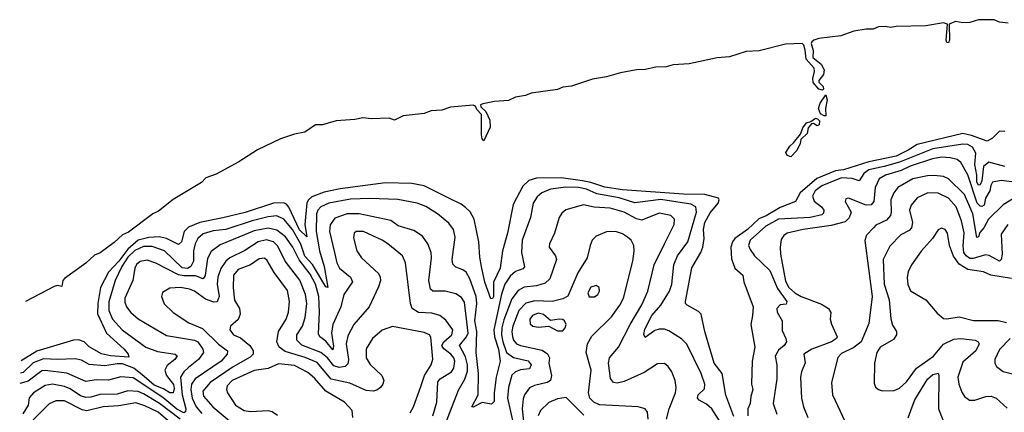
# Model space of a CAD drawing. Extents: x 1443846 to 1577407, y 839182 to 927291.
# Tile 135 of 256: x 1447519 to 1453132, y 909355 to 911591. Entities that reach past the tile are written whole.
import ezdxf

# ---------------------------------------------------------------- set-up
doc = ezdxf.new("R2010")
doc.units = 0

msp = doc.modelspace()

# ---------------------------------------------------------------- linework, layer by layer
at = {"layer": '0CON20XD'}
for points in [[(1453155, 911570), (1453105, 911576.7), (1453075, 911589.7), (1452985, 911590.6), (1452935, 911574.7), (1452895, 911572.7), (1452855, 911580.3), (1452818.9, 911565), (1452820.5, 911475), (1452815, 911458.1), (1452805, 911460.6), (1452801.6, 911475), (1452808, 911565), (1452785, 911572.9), (1452684, 911556), (1452515, 911552.2), (1452485, 911546), (1452455, 911552), (1452415, 911549.1), (1452385, 911536.1), (1452345, 911536.2), (1452274.7, 911524.7), (1452200.8, 911499.2), (1452075, 911484), (1452045.5, 911474.5), (1452034.1, 911465), (1452032.1, 911455), (1452042, 911415), (1452040.3, 911375), (1452087.9, 911337.9), (1452104.8, 911305), (1452101.7, 911278.3), (1452075.2, 911245), (1452075.8, 911235), (1452100.5, 911210.5), (1452100.9, 911195), (1452095, 911189.7), (1452074.1, 911194.1), (1452043.5, 911233.5), (1452040.8, 911255), (1452050.8, 911295), (1452048.8, 911315), (1452001.9, 911365), (1451997.9, 911417.9), (1451989.4, 911445), (1451980, 911455), (1451885, 911451.2), (1451735, 911413.1), (1451661.2, 911408.8), (1451565, 911379.3), (1451495, 911373.4), (1451335, 911338.6), (1451245, 911333.3), (1451205, 911321.8), (1451145, 911320.8), (1451085, 911306.2), (1451035, 911304.5), (1450945, 911288.8), (1450865, 911265.9), (1450785, 911251.4), (1450665, 911212), (1450615, 911206.5), (1450585, 911192.9), (1450435, 911172), (1450401.7, 911158.3), (1450345, 911149.1), (1450305, 911130.8), (1450225, 911124.4), (1450158.8, 911111.2), (1450145.4, 911105), (1450148, 911095), (1450177, 911067), (1450198.5, 911018.5), (1450201.7, 910978.3), (1450165, 910900), (1450155, 910912.9), (1450150.8, 910935), (1450151.5, 911051.5), (1450125, 911079.2), (1450117.5, 911097.5), (1450104.8, 911104.8), (1449975, 911093.4), (1449925, 911075.1), (1449865, 911072.4), (1449825, 911056.1), (1449705, 911042.6), (1449655, 911019.1), (1449625, 911029.3), (1449525, 911025.2), (1449475, 911031.9), (1449428.7, 911021.3), (1449324, 911015), (1449245, 910992.3), (1449205, 910991), (1449145, 910950), (1449085, 910938.2), (1449005, 910912.3), (1448875, 910848.8), (1448768.7, 910781.3), (1448638.4, 910711.6), (1448580.6, 910689.4), (1448555, 910663.2), (1448394.2, 910565.8), (1448310.6, 910499.4), (1448278, 910485), (1448138.9, 910381.1), (1448105, 910365.6), (1448058.3, 910321.7), (1447977.7, 910262.3), (1447945, 910248.6), (1447896.2, 910203.8), (1447773.7, 910116.3), (1447764.2, 910105), (1447758.8, 910071.2), (1447735, 910076.4), (1447715, 910071.4), (1447551.7, 909986.2)], [(1452105, 911042.2), (1452085, 911053.9), (1452073, 911085), (1452082.7, 911115), (1452115, 911162.5), (1452123.1, 911135), (1452113.4, 911085), (1452115, 911044), (1452105, 911042.2)], [(1451915, 910809.5), (1451895, 910817.5), (1451887.1, 910835), (1451909.2, 910870.7), (1451931.3, 910888.7), (1451970.8, 910939.3), (1451983.5, 910975), (1452005, 911002.9), (1452029.1, 911010.9), (1452055, 911029.4), (1452066.8, 911026.8), (1452078.2, 911015), (1452077.5, 910992.5), (1452065, 910986.7), (1452045, 910998.9), (1452032.8, 910997.2), (1452014.5, 910975), (1452008.2, 910941.8), (1451972.1, 910907.9), (1451968.6, 910885), (1451948.9, 910845), (1451915, 910809.5)], [(1453135, 910954.4), (1453104.2, 910955.8), (1453064.6, 910915.4), (1453035, 910898.8), (1452945, 910931.9), (1452895, 910941.6), (1452635, 910880.4), (1452585, 910846.8), (1452515, 910813.9), (1452359.4, 910780.6), (1452215.8, 910735), (1452169.7, 910730.3), (1452063.5, 910686.5), (1451968.5, 910605), (1451941.5, 910555), (1451855, 910521.2), (1451775, 910473.9), (1451732.7, 910457.3), (1451668.8, 910395), (1451596.5, 910345), (1451582.8, 910325), (1451573.4, 910295), (1451577.7, 910227.7), (1451596.3, 910176.3), (1451641.5, 910135), (1451647, 910097), (1451701.4, 909955), (1451697.3, 909905), (1451688, 909855), (1451709.2, 909725), (1451694.6, 909645), (1451691.4, 909515), (1451698.6, 909485), (1451686.9, 909445), (1451684, 909405), (1451669.2, 909375), (1451670.6, 909335)], [(1453135, 910753.6), (1453045, 910780), (1453014.2, 910755), (1453005, 910672.2), (1452995, 910649.3), (1452985, 910648.8), (1452975.6, 910665), (1452976.2, 910705), (1452964.9, 910765), (1452969.8, 910829.8), (1452950.5, 910865), (1452925, 910880.3), (1452895, 910881.1), (1452725, 910855.8), (1452535, 910779.2), (1452447.2, 910755), (1452359.2, 910735), (1452331.9, 910715), (1452305, 910673.2), (1452265, 910685.6), (1452205, 910689.1), (1452092.3, 910645), (1452053.7, 910615), (1452039.2, 910585), (1452047.9, 910557.9), (1452089.4, 910525), (1452104.1, 910505), (1452101.2, 910488.8), (1452091.6, 910478.4), (1452025, 910463.4), (1451845, 910453.8), (1451773.6, 910415), (1451684.1, 910335), (1451673.8, 910305), (1451682.5, 910282.5), (1451708.9, 910245), (1451795, 910163.1), (1451839.7, 910059.7), (1451892.5, 909985), (1451888.7, 909971.3), (1451855, 909967.2), (1451836.1, 909945), (1451837.1, 909925), (1451866.2, 909875), (1451865, 909820), (1451886.7, 909775), (1451890, 909755), (1451877.5, 909735), (1451845, 909708.5), (1451826.6, 909675), (1451835.3, 909625), (1451835.7, 909545), (1451814.6, 909405), (1451835, 909343.1)], [(1453175, 910667), (1453115, 910675.3), (1453065, 910665.5), (1453055.7, 910645.7), (1453049.4, 910615), (1453025.9, 910575), (1453017.6, 910535), (1453005, 910526.4), (1452995, 910527.7), (1452977.3, 910545), (1452925, 910706.4), (1452885, 910777.7), (1452863.8, 910793.8), (1452824.3, 910804.3), (1452775, 910808), (1452722.1, 910797.9), (1452595, 910756.8), (1452545, 910731.9), (1452455, 910705.2), (1452418.8, 910685), (1452395.3, 910635), (1452388.8, 910555), (1452373.7, 910536.3), (1452345, 910534.3), (1452245, 910574.2), (1452229.2, 910570.8), (1452224.3, 910555), (1452260, 910495), (1452247.8, 910462.2), (1452225, 910440), (1452145, 910418.3), (1451984.8, 910395.2), (1451894.8, 910375.2), (1451875, 910361.2), (1451861, 910339), (1451854.4, 910295.6), (1451856.1, 910255), (1451885, 910101.9), (1451903.9, 910065), (1451937.5, 910035), (1451975, 910014.8), (1452090.9, 909970.9), (1452130, 909945), (1452143.2, 909923.2), (1452140, 909885), (1452146.6, 909856.6), (1452178.9, 909785), (1452175.5, 909775), (1452146.4, 909755), (1452035, 909713.7), (1451989.1, 909685), (1451996.8, 909636.8), (1451975.4, 909584.6), (1451970, 909555), (1451976.5, 909435), (1451988.2, 909385), (1452012.1, 909325)], [(1450727.1, 910672.9), (1450605, 910689.9), (1450465, 910688.5), (1450421.2, 910675), (1450387.3, 910642.7), (1450332.3, 910537.7), (1450300.5, 910375), (1450271.1, 910275), (1450257.8, 910175), (1450219.4, 910095), (1450220, 910015), (1450215, 910002.2), (1450205, 910000), (1450170.8, 910095), (1450151.1, 910185), (1450141.4, 910238.6), (1450136.9, 910325), (1450110.7, 910455), (1450086.6, 910496.6), (1450061.3, 910521.3), (1450035, 910540.8), (1449965.8, 910575), (1449825, 910643.5), (1449755, 910658.6), (1449605, 910660.9), (1449345, 910627.2), (1449255, 910609.2), (1449185, 910582.4), (1449165, 910565.3), (1449155, 910547.1), (1449144.8, 910425), (1449155, 910354.2), (1449115, 910393.3), (1449053.2, 910523.2), (1449040.3, 910540.3), (1449025, 910548.3), (1448965, 910546.2), (1448805, 910491.9), (1448677.4, 910462.6), (1448545.1, 910434.9), (1448481.5, 910408.5), (1448456.2, 910385), (1448440.7, 910325), (1448425, 910310.4), (1448355.4, 910345.4), (1448315, 910353.4), (1448255, 910350.7), (1448195, 910335.5), (1448135, 910283.1), (1448085, 910214.7), (1448025, 910152), (1447980.3, 910065), (1447963.6, 909973.6), (1447962.2, 909915), (1448014.1, 909805), (1448115, 909714.6), (1448137.7, 909685), (1448141.2, 909668.8), (1448036.1, 909676.1), (1447985, 909686.8), (1447915, 909727.2), (1447886.1, 909756.1), (1447855, 909767.5), (1447825.3, 909764.7), (1447616.9, 909703.1), (1447527.9, 909647.9)], [(1453185, 910571.8), (1453125, 910536), (1453041.9, 910455), (1453016.4, 910405), (1452992.1, 910377.9), (1452985, 910353.8), (1452975, 910350.8), (1452952.4, 910485), (1452904.6, 910594.6), (1452813.7, 910683.7), (1452785, 910697.2), (1452733.3, 910703.3), (1452695, 910702), (1452610, 910685), (1452526.2, 910635), (1452502.8, 910605), (1452485.8, 910565), (1452487.8, 910495), (1452483.1, 910475), (1452460.4, 910449.6), (1452399.6, 910420.4), (1452386.5, 910405), (1452346.9, 910363.1), (1452337.3, 910332.7), (1452378.9, 910015), (1452360.3, 909859.7), (1452316.8, 909755), (1452275, 909724.1), (1452205, 909690), (1452183.7, 909666.3), (1452147.3, 909525), (1452152.7, 909455), (1452225, 909300)], [(1451522.5, 909285), (1451464.8, 909374.8), (1451435, 909401.8), (1451393.3, 909423.3), (1451382.5, 909435), (1451387.3, 909455), (1451422.6, 909487.4), (1451425.4, 909515), (1451404.6, 909575), (1451322, 909742), (1451292.6, 909772.6), (1451219.1, 909819.1), (1451195, 909828), (1451165, 909827.8), (1451140.1, 909819.9), (1451085, 909781.2), (1451077.1, 909797.1), (1451082.7, 909827.3), (1451123.7, 909906.3), (1451174.8, 909965.2), (1451223.6, 910045), (1451236.3, 910085), (1451248.4, 910195), (1451269.2, 910245), (1451327.4, 910325), (1451377.2, 910495), (1451374.6, 910525), (1451345, 910539.7), (1451175, 910566.7), (1451025, 910547.4), (1450936, 910576), (1450809.6, 910599.6), (1450751.2, 910625), (1450705, 910634.9), (1450633.3, 910636.7), (1450545, 910624.8), (1450495.2, 910604.8), (1450468.5, 910581.5), (1450446.5, 910545), (1450430.7, 910465), (1450383.5, 910335), (1450379.7, 910265), (1450397.1, 910182.9), (1450387.7, 910172.3), (1450345, 910156.9), (1450315, 910130.6), (1450284.8, 910085), (1450265, 910027.8), (1450222.4, 909825), (1450225.6, 909785), (1450249.2, 909715), (1450257.6, 909645), (1450236.2, 909555), (1450223.5, 909465), (1450223.8, 909416.2), (1450208.2, 909401.8), (1450155, 909410.4), (1450105, 909383.6), (1450097.5, 909385), (1450131.8, 909455), (1450134.8, 909575.2), (1450120.8, 909695), (1450124.4, 909815), (1450113.5, 909875), (1450125.1, 909975), (1450121.9, 910015), (1450085, 910115.5), (1450065, 910152.7), (1450045, 910166.9), (1450005, 910180.9), (1449988, 910198), (1449983.9, 910225), (1450002.1, 910352.1), (1449991.5, 910395), (1449965, 910431.8), (1449900.9, 910485), (1449835, 910527.6), (1449785, 910545.3), (1449675, 910566.4), (1449515, 910572.5), (1449405, 910568.1), (1449280.8, 910545), (1449234.9, 910525.1), (1449217.9, 910505), (1449211, 910485), (1449210, 910385), (1449227.5, 910275), (1449254.6, 910185), (1449275, 910066.2), (1449265, 910070), (1449187.3, 910197.3), (1449144.2, 910244.2), (1449122, 910312), (1449074.9, 910395), (1449025, 910453.8), (1448985, 910473.1), (1448935, 910467.7), (1448845, 910445.7), (1448695, 910395.2), (1448621.1, 910388.9), (1448565, 910371.2), (1448534.8, 910345.2), (1448518.8, 910315), (1448510.6, 910275), (1448510, 910215), (1448494.1, 910185), (1448475, 910174.3), (1448445, 910177.8), (1448345, 910274.3), (1448275, 910298.7), (1448225, 910299.2), (1448175, 910277), (1448135, 910238.3), (1448101.3, 910185), (1448064, 910105), (1448026.8, 909983.2), (1448027.7, 909935), (1448047.1, 909885), (1448103.8, 909825), (1448238.9, 909725), (1448305, 909701.2), (1448405.9, 909685.9), (1448416.3, 909676.3), (1448402.9, 909655), (1448359.3, 909620.7), (1448346, 909595), (1448355.8, 909565), (1448395, 909513.8), (1448399.4, 909490.6), (1448394.2, 909465.8), (1448375, 909465.3), (1448337.8, 909487.8), (1448285, 909508.4), (1448227.9, 909557.9), (1448169, 909605), (1448105, 909630.3), (1448075, 909631), (1448005, 909618.8), (1447915, 909627.6), (1447871, 909651), (1447835, 909659.5), (1447735, 909654.5), (1447655, 909658.9), (1447595, 909635.8), (1447538.5, 909581.5), (1447523, 909577.5)], [(1451590.9, 909330.9), (1451545, 909452.5), (1451523.3, 909575), (1451478.7, 909635), (1451425.5, 909815.5), (1451403.8, 909913.8), (1451388.8, 909928.8), (1451324.3, 909965), (1451314.5, 909975), (1451314.6, 909985), (1451351.8, 910178.2), (1451403, 910265), (1451414.2, 910295.8), (1451421.1, 910345), (1451417.9, 910395), (1451425.5, 910435), (1451455, 910489.8), (1451500.8, 910545), (1451506.7, 910565), (1451502.5, 910575), (1451425, 910595.7), (1451302.7, 910597.3), (1450955, 910621.2), (1450855, 910637.4), (1450774.2, 910664.2), (1450727.1, 910672.9)], [(1453152.7, 910425), (1453115, 910368.8), (1453119.2, 910255), (1453114.7, 910225.3), (1453105.2, 910214.8), (1453046.7, 910246.7), (1453025, 910252.3), (1452955, 910230.3), (1452935, 910231.4), (1452915.2, 910245), (1452901.4, 910265), (1452897.8, 910302.2), (1452902.8, 910377.2), (1452887.9, 910445), (1452858.6, 910525), (1452815, 910573.5), (1452755, 910603.2), (1452696.1, 910603.9), (1452634.8, 910575.2), (1452600.4, 910535), (1452592, 910505), (1452608.4, 910435), (1452604.1, 910405), (1452589.9, 910390.1), (1452542.7, 910365), (1452479.8, 910300.2), (1452440.9, 910225), (1452448.1, 910085), (1452475.3, 909995), (1452485, 909886.7), (1452495, 909851.2), (1452516.9, 909815), (1452517.8, 909795), (1452501.5, 909768.5), (1452425.4, 909725), (1452406.2, 909695), (1452392.5, 909635), (1452390.5, 909520.5), (1452398.3, 909498.3), (1452414.3, 909484.3), (1452437.3, 909477.3), (1452505, 909478.1), (1452535, 909491.9), (1452575, 909527.8), (1452631.3, 909605), (1452729.3, 909675), (1452785, 909743.3), (1452845, 909770.4), (1452884.6, 909775.4), (1452965.9, 909765.9), (1452984.2, 909755), (1452988.1, 909745), (1452969.3, 909705), (1452895, 909640), (1452867.9, 909555), (1452872.7, 909515), (1452890, 909470), (1452905.5, 909445.5), (1452934.6, 909424.6), (1452965, 909422.9), (1453026.3, 909443.7), (1453057, 909447), (1453085, 909435.4), (1453148.3, 909378.3)], [(1451205.6, 909315.6), (1451221.6, 909375), (1451257.7, 909465), (1451261.2, 909495), (1451256.2, 909535), (1451236.5, 909585), (1451216.2, 909616.2), (1451195, 909632.5), (1451155, 909630), (1451078.4, 909581.6), (1450965, 909530), (1450925, 909521.2), (1450905, 909523.5), (1450887, 909547), (1450875.4, 909635), (1450881.5, 909665), (1450932.9, 909725), (1450998.8, 909855), (1451065, 909966.7), (1451099.1, 910045), (1451136.8, 910195), (1451195, 910314), (1451249.6, 910425), (1451252.2, 910455), (1451231.2, 910475), (1451165, 910488.7), (1451065, 910448.1), (1451035, 910455.7), (1450965, 910495.2), (1450885, 910518.1), (1450793.3, 910523.2), (1450734, 910536), (1450632.6, 910507.4), (1450610.6, 910489.4), (1450595.4, 910464.6), (1450567.3, 910375), (1450538.5, 910315), (1450536.7, 910295), (1450574.5, 910245), (1450578.5, 910225), (1450542, 910115), (1450515, 910090), (1450465.3, 910074.7), (1450395, 910066.8), (1450361.7, 910048.3), (1450325, 910000.8), (1450279.3, 909880.7), (1450267.4, 909835), (1450265.8, 909795), (1450272.8, 909755), (1450294.9, 909694.9), (1450335, 909667.3), (1450417.7, 909647.7), (1450434.7, 909625), (1450425, 909602.2), (1450375, 909596.8), (1450345.2, 909584.8), (1450324.1, 909565.9), (1450304.8, 909495), (1450300.7, 909435), (1450335, 909283.1)], [(1449925.2, 909235), (1450020, 909480), (1450056.9, 909543.1), (1450071.8, 909588.2), (1450071.4, 909625), (1450061.2, 909671.2), (1450027.2, 909735), (1450066.5, 909783.5), (1450076.6, 909805), (1450055, 909982), (1450038.6, 910008.6), (1450005, 910029.1), (1449945, 910044.5), (1449875, 910044.5), (1449861.1, 910055), (1449850.6, 910105), (1449866.7, 910235), (1449865.4, 910265), (1449845.5, 910315), (1449815, 910356.9), (1449765, 910389.5), (1449676.4, 910416.4), (1449635, 910446.8), (1449455, 910485.2), (1449385, 910484), (1449315, 910459.4), (1449288.3, 910421.7), (1449284.8, 910385), (1449314.4, 910264.4), (1449327.4, 910205), (1449341.9, 910175), (1449404.3, 910124.3), (1449416.9, 910096.9), (1449366.9, 910025), (1449349.1, 909955), (1449304.5, 909855), (1449296.6, 909805), (1449307.9, 909732.1), (1449305, 909710.8), (1449265, 909759.6), (1449230.9, 909785), (1449221.9, 909801.9), (1449228.5, 909925), (1449223.9, 910015), (1449206.2, 910085), (1449175, 910140.7), (1449113.1, 910223.1), (1449075.2, 910295), (1449034.4, 910354.4), (1448985, 910391.1), (1448935, 910402.5), (1448855, 910388), (1448768.3, 910351.7), (1448661.2, 910308.8), (1448610.5, 910269.5), (1448589.2, 910230.8), (1448577, 910133), (1448565, 910115.5), (1448522, 910132), (1448455, 910132.1), (1448425, 910138.3), (1448295, 910204.7), (1448245, 910220.8), (1448205, 910213.3), (1448185, 910195.5), (1448175, 910175.8), (1448163.5, 910105), (1448118.9, 910005), (1448118, 909982), (1448128, 909955), (1448152.6, 909922.6), (1448195, 909886.1), (1448355, 909791.5), (1448515, 909766.1), (1448535, 909756.3), (1448563.4, 909715), (1448566.2, 909695), (1448537.7, 909655), (1448481, 909609), (1448454.2, 909585), (1448435.9, 909554.1), (1448445.3, 909455), (1448466.2, 909375), (1448463.7, 909356.3), (1448455, 909351.6), (1448415, 909371.6), (1448335, 909439.2), (1448165, 909551.4), (1448095, 909556.9), (1448025, 909538.5), (1447955, 909540), (1447895, 909529.5), (1447788.2, 909578.2), (1447665, 909593.3), (1447645, 909590.4), (1447567.6, 909532.4), (1447518.8, 909518.4)], [(1453172.5, 910117.5), (1453055, 910135.4), (1453014.2, 910154.3), (1452925, 910168.5), (1452875, 910197.6), (1452843, 910243), (1452819.7, 910305), (1452809.1, 910375), (1452795, 910395.7), (1452775, 910404), (1452755, 910393.8), (1452723.1, 910345), (1452657.7, 910272.3), (1452602.3, 910195), (1452584.6, 910155), (1452578.3, 910121.7), (1452581.9, 910081.9), (1452597.1, 910047.1), (1452685, 909994.4), (1452749.5, 909919.5), (1452785, 909889.4), (1452805, 909886.5), (1452875, 909898.2), (1452957.1, 909877.1), (1453097.6, 909877.6), (1453145, 909866.9)], [(1449874.8, 909335.2), (1449897.2, 909412.8), (1449902.2, 909527.8), (1449915.5, 909544.5), (1449981.1, 909585), (1449994.7, 909605), (1449999.1, 909645), (1449993.4, 909665), (1449976.6, 909686.6), (1449936.4, 909716.4), (1449925.7, 909735), (1449936.1, 909755), (1449982.1, 909795), (1449987.4, 909825), (1449948.8, 909878.8), (1449915, 909905.4), (1449868.5, 909918.5), (1449792.1, 909922.1), (1449757.3, 909945), (1449747.4, 909975), (1449717.8, 910205), (1449700.8, 910245), (1449618.2, 910315), (1449585, 910335.4), (1449478.8, 910385), (1449436.7, 910385), (1449425.7, 910374.3), (1449421.7, 910348.3), (1449441.5, 910275), (1449467.1, 910235), (1449565, 910145.5), (1449574.7, 910125), (1449575.3, 910105), (1449565, 910070), (1449511.5, 909955), (1449424.8, 909855.2), (1449389, 909791), (1449380.2, 909745), (1449392.9, 909655), (1449389.3, 909630.7), (1449374, 909616), (1449340.5, 909610.5), (1449310, 909620), (1449273, 909665), (1449235, 909695.9), (1449127.4, 909737.4), (1449098.2, 909765), (1449098.7, 909795), (1449130.8, 909845), (1449146.2, 909893.8), (1449155.2, 909975), (1449147.8, 910025), (1449116.9, 910106.9), (1449032.2, 910215), (1448991.1, 910301.1), (1448965, 910326.3), (1448925, 910336.5), (1448877.5, 910325), (1448803.3, 910276.7), (1448716.2, 910235), (1448693.4, 910215), (1448665.8, 910174.2), (1448649.2, 910125), (1448644.8, 910085), (1448656, 910014), (1448645, 909984.6), (1448625, 909982), (1448578.2, 909998.2), (1448515, 910044.1), (1448486.2, 910056.2), (1448435, 910066), (1448375, 910062.5), (1448332.3, 910037.7), (1448328.1, 910015), (1448342.4, 909972.4), (1448393.4, 909923.4), (1448483.3, 909865), (1448562, 909832), (1448653.2, 909743.2), (1448703.1, 909705), (1448702.5, 909685), (1448666.9, 909645), (1448518.6, 909545), (1448498.8, 909515), (1448493.9, 909485), (1448501.4, 909435), (1448525.7, 909385.7), (1448557.9, 909347.9)], [(1451102.4, 909315), (1451098.2, 909355), (1451084.6, 909374.6), (1451045, 909385.4), (1450825, 909397.2), (1450791.9, 909411.9), (1450768.8, 909435), (1450762.4, 909465), (1450776.7, 909595), (1450748.2, 909695), (1450755.3, 909744.7), (1450781.1, 909788.9), (1450892.3, 909897.7), (1450940.6, 909965), (1450961.2, 910005), (1451015.4, 910215), (1451022.4, 910272.4), (1451020, 910305), (1451005.6, 910335), (1450985, 910352.5), (1450955, 910371.8), (1450915, 910384.4), (1450865, 910381.5), (1450805, 910358.1), (1450782.5, 910335), (1450771.4, 910305), (1450754.4, 910235), (1450701.3, 910148.7), (1450644.7, 910015.3), (1450615, 910000), (1450555.3, 909985.3), (1450455, 909989.8), (1450405, 909976.5), (1450365.4, 909934.6), (1450330, 909845), (1450324.8, 909815), (1450328, 909785), (1450335, 909764.6), (1450352, 909745), (1450375, 909734.3), (1450498.1, 909708.1), (1450527.6, 909687.6), (1450539.5, 909665), (1450535.8, 909635), (1450551.7, 909565), (1450545, 909536.4), (1450525.2, 909524.8), (1450453.1, 909506.9), (1450425.7, 909494.3), (1450397.3, 909455), (1450388.5, 909431.5), (1450382.8, 909375), (1450390.8, 909305)], [(1449745, 909351.9), (1449764.5, 909385), (1449805, 909502), (1449826.6, 909563.4), (1449864.6, 909625), (1449873.5, 909656.5), (1449863.2, 909783.2), (1449855, 909795.6), (1449825, 909810), (1449645, 909843.1), (1449585, 909821.5), (1449529.6, 909775), (1449494.8, 909715.2), (1449494.7, 909665), (1449516.6, 909626.6), (1449583.4, 909563.4), (1449594, 909535), (1449589.3, 909515), (1449575, 909495.5), (1449555, 909480.4), (1449535, 909475.4), (1449495, 909478.2), (1449400.1, 909520.1), (1449295, 909544), (1449215, 909637.7), (1449146.5, 909666.5), (1449031.5, 909701.5), (1448998.6, 909725), (1448985.2, 909755), (1448994.2, 909815), (1449038, 909885), (1449051.3, 909925), (1449057.2, 909985), (1449045, 910048.9), (1448970.2, 910150.2), (1448929.4, 910219.4), (1448915, 910232.1), (1448885, 910228.4), (1448835, 910194.7), (1448765, 910167.4), (1448738.1, 910135), (1448736.5, 910063.5), (1448742.9, 909992.9), (1448772.5, 909945), (1448776.6, 909913.4), (1448765, 909883.3), (1448720, 909845), (1448717.1, 909825), (1448737.5, 909795), (1448778.1, 909778.1), (1448830, 909735), (1448849.6, 909705), (1448850, 909685), (1448832, 909668), (1448735, 909614.4), (1448604.7, 909525), (1448562.8, 909475), (1448566.4, 909446.4), (1448619.1, 909385), (1448726.6, 909296.6)], [(1450765, 910011.9), (1450795, 910012.2), (1450815, 910025.8), (1450824.4, 910045), (1450822.5, 910065), (1450805, 910077.5), (1450775, 910067.5), (1450757.3, 910035), (1450765, 910011.9)], [(1450615, 909818.1), (1450629.5, 909835), (1450634.4, 909855), (1450625.6, 909875), (1450615, 909882.2), (1450595, 909885.4), (1450545, 909877.5), (1450505, 909911.1), (1450475, 909918.4), (1450443.2, 909906.8), (1450427.5, 909885), (1450428.7, 909858.7), (1450444.7, 909844.7), (1450475, 909840), (1450535, 909844.3), (1450585, 909819.4), (1450615, 909818.1)], [(1453166.4, 909775), (1453105, 909712.2), (1453077.8, 909655), (1453078.1, 909635), (1453087.5, 909615), (1453125, 909586.9), (1453229.7, 909559.7)], [(1449418.2, 909325), (1449414.5, 909365), (1449371.5, 909411.5), (1449265, 909474.1), (1449199.8, 909549.8), (1449162.2, 909582.2), (1449085, 909622), (1448995, 909629.7), (1448935.9, 909604.1), (1448855, 909592.3), (1448730, 909535), (1448701.8, 909505), (1448698.2, 909485), (1448703.8, 909465), (1448749.6, 909395), (1448798, 909365), (1448835, 909359.1), (1448935, 909364.7), (1448958.3, 909358.3), (1448988.8, 909338.8)], [(1452585, 909323.8), (1452607.8, 909385), (1452621.7, 909425), (1452695, 909543.6), (1452725, 909570), (1452755, 909577.1), (1452760, 909565), (1452756.7, 909375), (1452781.2, 909311.2)], [(1448432.9, 909315), (1448315, 909404.1), (1448225, 909460.6), (1448195, 909472.8), (1448135, 909476), (1448075, 909457), (1447975, 909456.3), (1447925, 909440.2), (1447895, 909438.1), (1447865, 909448.5), (1447807.3, 909487.3), (1447775, 909500.7), (1447705, 909515.6), (1447665, 909507.8), (1447596.9, 909465), (1447573.8, 909436.2), (1447567, 909395), (1447536.6, 909345)], [(1448527.9, 909165), (1448307.6, 909355), (1448231.9, 909391.9), (1448181.2, 909408.8), (1448085, 909391.5), (1447995, 909386.2), (1447902.5, 909362.5), (1447875, 909367.9), (1447775, 909419.5), (1447725, 909420.8), (1447687, 909403), (1447595, 909311.2)], [(1450735, 909338.7), (1450635, 909438.9), (1450585, 909430.7), (1450535, 909410), (1450488.5, 909365), (1450475.3, 909335)]]:
    msp.add_lwpolyline(points, dxfattribs=at)

doc.saveas('drawing.dxf')
